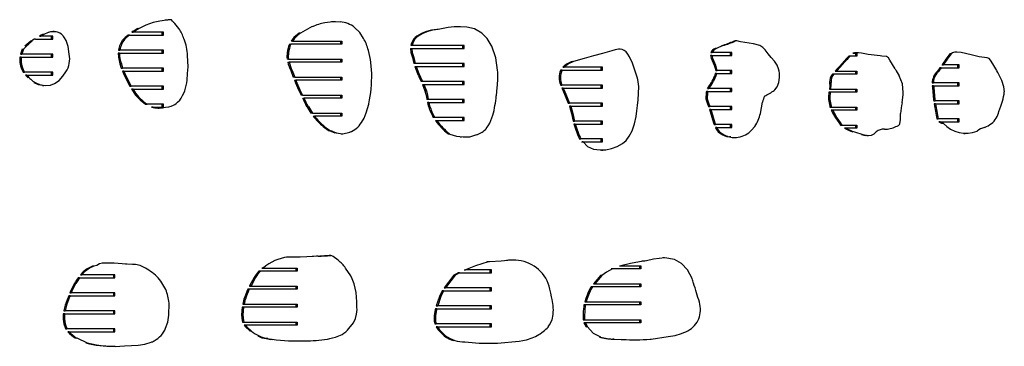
# Model space of a CAD drawing. Extents: x 1980 to 7619, y -7122 to 8570.
# Tile 7 of 12: x 6282 to 7594, y -5681 to -5245. Entities that reach past the tile are written whole.
import ezdxf

# ---------------------------------------------------------------- set-up
doc = ezdxf.new("R2010")
doc.units = 0

msp = doc.modelspace()

# ---------------------------------------------------------------- linework, layer by layer
at = {"color": 7, "linetype": 'Continuous'}
for p, q in [((6459.9, -5249), (6449.9, -5252.8)), ((6480.5, -5245.3), (6475.9, -5246.1)), ((6699.3, -5248.1), (6688.6, -5249.4)), ((6700.8, -5248.2), (6697.5, -5248.1)), ((6709, -5248.4), (6699.3, -5248.1)), ((6702.7, -5248), (6700.8, -5248)), ((6327.8, -5261.1), (6326, -5261.1)), ((6332.5, -5262.1), (6330.6, -5261.6)), ((6431.3, -5261.9), (6433.1, -5261.9)), ((6441.2, -5257.2), (6433.1, -5261.9)), ((6473.8, -5261.9), (6433.1, -5261.9)), ((6449.9, -5252.8), (6441.2, -5257.2)), ((6472, -5265.9), (6472, -5261.9)), ((6473.8, -5265.9), (6473.8, -5261.9)), ((6672, -5254.6), (6656.3, -5263.2)), ((6735.3, -5262.6), (6728.4, -5255.8)), ((6740.2, -5270.5), (6735.3, -5262.6)), ((6839.8, -5258.4), (6838, -5258.4)), ((6853.2, -5255.9), (6839.8, -5258.4)), ((6860.9, -5254.8), (6853.2, -5255.9)), ((6864.5, -5254.7), (6862.6, -5254.7)), ((6888.1, -5257.7), (6878.1, -5255.1)), ((6898.1, -5263.4), (6888.1, -5257.7)), ((6296.9, -5273.9), (6289, -5280.8)), ((6303.2, -5271.3), (6301.4, -5271.3)), ((6303.2, -5271.3), (6326.2, -5271.3)), ((6310.7, -5266), (6308.4, -5267.3)), ((6308.4, -5267.3), (6310.3, -5267.3)), ((6312.5, -5266), (6310.3, -5267.3)), ((6326.2, -5267.3), (6310.3, -5267.3)), ((6312.3, -5265.1), (6310.7, -5266)), ((6314.1, -5265.1), (6312.3, -5265.1)), ((6314.1, -5265.1), (6312.5, -5266)), ((6324.4, -5271.3), (6324.4, -5267.3)), ((6326.2, -5271.3), (6326.2, -5267.3)), ((6422.4, -5269.2), (6419.9, -5271.6)), ((6421.7, -5271.6), (6419.9, -5271.6)), ((6424.2, -5269.2), (6421.7, -5271.6)), ((6424.2, -5269.2), (6422.4, -5269.2)), ((6428.3, -5265.9), (6426.4, -5265.9)), ((6428.3, -5265.9), (6473.8, -5265.9)), ((6501.1, -5271.2), (6501, -5270.8)), ((6645.6, -5273.9), (6643.8, -5273.9)), ((6645.6, -5273.9), (6711.3, -5273.9)), ((6656.3, -5263.2), (6654.5, -5263.2)), ((6709.5, -5273.9), (6709.5, -5277.9)), ((6711.3, -5273.9), (6711.3, -5277.9)), ((6811.1, -5267.1), (6809, -5269)), ((6810.8, -5269), (6809, -5269)), ((6813, -5267.1), (6810.8, -5269)), ((6813, -5267.1), (6811.1, -5267.1)), ((7235.7, -5273.6), (7234, -5273.8)), ((7235.8, -5273.8), (7234, -5273.8)), ((7237.5, -5273.6), (7235.7, -5273.6)), ((6348.1, -5291.4), (6346.4, -5281.2)), ((6413.7, -5285.9), (6415.5, -5285.9)), ((6473.8, -5285.9), (6415.5, -5285.9)), ((6472, -5289.9), (6472, -5285.9)), ((6473.8, -5289.9), (6473.8, -5285.9)), ((6641.4, -5277.9), (6643.2, -5277.9)), ((6711.3, -5277.9), (6643.2, -5277.9)), ((6802.9, -5283.6), (6804.8, -5283.6)), ((6805.2, -5279.6), (6803.3, -5279.6)), ((6804.8, -5283.6), (6874.4, -5283.6)), ((6874.4, -5279.6), (6805.2, -5279.6)), ((6872.5, -5283.6), (6872.5, -5279.6)), ((6874.4, -5283.6), (6874.4, -5279.6)), ((6911.1, -5280.6), (6910.5, -5279.3)), ((6916.8, -5296.1), (6911.1, -5280.6)), ((7082.4, -5284.6), (7080.5, -5284.6)), ((7210.7, -5283.9), (7208.8, -5283.9)), ((7219.4, -5279.8), (7210.7, -5283.9)), ((7529.2, -5288.6), (7528.3, -5288.6)), ((7531.1, -5288.6), (7529.2, -5288.6)), ((6283.9, -5295.3), (6282.1, -5295.3)), ((6283.4, -5289.8), (6282.9, -5291.3)), ((6282.9, -5291.3), (6284.7, -5291.3)), ((6285.2, -5289.8), (6283.4, -5289.8)), ((6283.9, -5295.3), (6326.2, -5295.3)), ((6285.2, -5289.8), (6284.7, -5291.3)), ((6326.2, -5291.3), (6284.7, -5291.3)), ((6324.4, -5295.3), (6324.4, -5291.3)), ((6326.2, -5295.3), (6326.2, -5291.3)), ((6414.9, -5289.9), (6413.1, -5289.9)), ((6414.9, -5289.9), (6473.8, -5289.9)), ((6506.5, -5308.1), (6505.7, -5293.1)), ((6638.5, -5289.4), (6637.9, -5295.2)), ((6639.7, -5295.2), (6637.9, -5295.2)), ((6637.9, -5295.2), (6638.4, -5297.9)), ((6640.2, -5297.9), (6638.4, -5297.9)), ((6640.4, -5289.4), (6638.5, -5289.4)), ((6639.3, -5301.9), (6641.1, -5301.9)), ((6640.4, -5289.4), (6639.7, -5295.2)), ((6639.7, -5295.2), (6640.2, -5297.9)), ((6640.2, -5297.9), (6711.3, -5297.9)), ((6711.3, -5301.9), (6641.1, -5301.9)), ((6709.5, -5297.9), (6709.5, -5301.9)), ((6711.3, -5297.9), (6711.3, -5301.9)), ((6807.2, -5295.9), (6805.4, -5295.9)), ((6805.4, -5295.9), (6807.5, -5303.6)), ((6807.2, -5295.9), (6809.3, -5303.6)), ((6918.9, -5312.6), (6916.8, -5296.1)), ((7204.5, -5293.2), (7202.7, -5293.2)), ((7203.2, -5289.2), (7205, -5289.2)), ((7204.5, -5293.2), (7231, -5293.2)), ((7231, -5289.2), (7205, -5289.2)), ((7229.2, -5293.2), (7229.2, -5289.2)), ((7231, -5293.2), (7231, -5289.2)), ((7388.8, -5293.9), (7387, -5293.9)), ((7397.8, -5293.9), (7388.8, -5293.9)), ((7394.8, -5289.3), (7392.5, -5289.9)), ((7392.5, -5289.9), (7394.3, -5289.9)), ((7396.6, -5289.3), (7394.3, -5289.9)), ((7394.3, -5289.9), (7397.8, -5289.9)), ((7396.6, -5289.3), (7394.8, -5289.3)), ((7395.8, -5289.4), (7394.8, -5289.3)), ((7396, -5289.9), (7396, -5293.9)), ((7397.8, -5289.9), (7397.8, -5293.9)), ((7430.9, -5293.8), (7428.9, -5293.7)), ((7523.6, -5290.8), (7521.8, -5290.8)), ((7560.9, -5294.8), (7550.4, -5292.1)), ((6287.5, -5313.7), (6285.7, -5313.7)), ((6285.7, -5313.7), (6286.6, -5315.3)), ((6287.5, -5313.7), (6288.5, -5315.3)), ((6339.4, -5320.6), (6343.5, -5314.9)), ((6417.5, -5304.3), (6415.6, -5304.3)), ((6415.6, -5304.3), (6417.4, -5309.9)), ((6417.4, -5309.9), (6419.2, -5309.9)), ((6417.5, -5304.3), (6419.2, -5309.9)), ((6418.9, -5313.9), (6421.6, -5320.2)), ((6420.7, -5313.9), (6418.9, -5313.9)), ((6473.8, -5309.9), (6419.2, -5309.9)), ((6420.7, -5313.9), (6423.4, -5320.2)), ((6420.7, -5313.9), (6473.8, -5313.9)), ((6472, -5313.9), (6472, -5309.9)), ((6473.8, -5313.9), (6473.8, -5309.9)), ((6645.1, -5313.1), (6643.3, -5313.1)), ((6643.3, -5313.1), (6646.7, -5321.9)), ((6645.1, -5313.1), (6648.5, -5321.9)), ((6751.2, -5317.1), (6750.1, -5302.3)), ((6809.3, -5303.6), (6807.5, -5303.6)), ((6808.8, -5307.6), (6812.3, -5316.9)), ((6808.8, -5307.6), (6810.6, -5307.6)), ((6874.4, -5303.6), (6809.3, -5303.6)), ((6810.6, -5307.6), (6814.1, -5316.9)), ((6810.6, -5307.6), (6874.4, -5307.6)), ((6872.5, -5307.6), (6872.5, -5303.6)), ((6874.4, -5307.6), (6874.4, -5303.6)), ((7004.9, -5312.5), (7003, -5312.5)), ((7004.9, -5312.5), (7058.7, -5312.5)), ((7005.9, -5308.5), (7007.7, -5308.5)), ((7058.7, -5308.5), (7007.7, -5308.5)), ((7056.9, -5312.5), (7056.9, -5308.5)), ((7058.7, -5312.5), (7058.7, -5308.5)), ((7209.3, -5305.9), (7207.5, -5305.9)), ((7209.7, -5313.2), (7211.5, -5313.2)), ((7231, -5313.2), (7211.5, -5313.2)), ((7229.2, -5317.2), (7229.2, -5313.2)), ((7231, -5317.2), (7231, -5313.2)), ((7293.5, -5311), (7291.8, -5306.1)), ((7371.3, -5311.3), (7368.9, -5313.9)), ((7368.9, -5313.9), (7370.7, -5313.9)), ((7373.1, -5311.3), (7370.7, -5313.9)), ((7370.7, -5313.9), (7397.8, -5313.9)), ((7374.7, -5307.6), (7371.3, -5311.3)), ((7373.1, -5311.3), (7371.3, -5311.3)), ((7376.5, -5307.6), (7373.1, -5311.3)), ((7376.5, -5307.6), (7374.7, -5307.6)), ((7396, -5313.9), (7396, -5317.9)), ((7397.8, -5313.9), (7397.8, -5317.9)), ((7506.7, -5314.3), (7504.8, -5314.3)), ((7510.2, -5309.6), (7508.4, -5309.6)), ((7510.2, -5309.6), (7534.1, -5309.6)), ((7511.3, -5305.6), (7513.1, -5305.6)), ((7534.1, -5305.6), (7513.1, -5305.6)), ((7532.3, -5309.6), (7532.3, -5305.6)), ((7534.1, -5309.6), (7534.1, -5305.6)), ((7584.3, -5313.3), (7578.9, -5304.3)), ((6286.6, -5315.3), (6288.5, -5315.3)), ((6326.2, -5315.3), (6288.5, -5315.3)), ((6291.7, -5319.3), (6289.9, -5319.3)), ((6291.7, -5319.3), (6326.2, -5319.3)), ((6324.4, -5319.3), (6324.4, -5315.3)), ((6326.2, -5319.3), (6326.2, -5315.3)), ((6423.4, -5320.2), (6421.6, -5320.2)), ((6421.6, -5320.2), (6428.9, -5333.9)), ((6423.4, -5320.2), (6430.7, -5333.9)), ((6648.5, -5321.9), (6646.7, -5321.9)), ((6648.2, -5325.9), (6650, -5325.9)), ((6648.2, -5325.9), (6649.6, -5329.5)), ((6648.5, -5321.9), (6711.3, -5321.9)), ((6650, -5325.9), (6651.4, -5329.5)), ((6711.3, -5325.9), (6650, -5325.9)), ((6709.5, -5321.9), (6709.5, -5325.9)), ((6711.3, -5321.9), (6711.3, -5325.9)), ((6814.1, -5316.9), (6812.3, -5316.9)), ((6814.1, -5316.9), (6816.3, -5322.2)), ((6816.3, -5322.2), (6814.5, -5322.2)), ((6814.5, -5322.2), (6817, -5327.6)), ((6816.3, -5322.2), (6818.8, -5327.6)), ((6818.8, -5327.6), (6817, -5327.6)), ((6874.4, -5327.6), (6818.8, -5327.6)), ((6872.5, -5331.6), (6872.5, -5327.6)), ((6874.4, -5331.6), (6874.4, -5327.6)), ((7208.8, -5317.2), (7207.9, -5320.7)), ((7209.7, -5320.7), (7207.9, -5320.7)), ((7210.6, -5317.2), (7208.8, -5317.2)), ((7210.6, -5317.2), (7209.7, -5320.7)), ((7210.6, -5317.2), (7231, -5317.2)), ((7367.1, -5317.9), (7365.3, -5317.9)), ((7397.8, -5317.9), (7367.1, -5317.9)), ((6301, -5329.1), (6306.7, -5331.7)), ((6302.8, -5329.1), (6308.5, -5331.7)), ((6308.5, -5331.7), (6306.7, -5331.7)), ((6306.7, -5331.7), (6312.2, -5332.7)), ((6312.2, -5333), (6314, -5333)), ((6323.2, -5332.7), (6328.2, -5330.3)), ((6428.9, -5333.9), (6430.7, -5333.9)), ((6473.8, -5333.9), (6430.7, -5333.9)), ((6433, -5337.9), (6431.2, -5337.9)), ((6431.2, -5337.9), (6431.5, -5338.3)), ((6433.3, -5338.3), (6431.5, -5338.3)), ((6433, -5337.9), (6433.3, -5338.3)), ((6433, -5337.9), (6473.8, -5337.9)), ((6472, -5337.9), (6472, -5333.9)), ((6473.8, -5337.9), (6473.8, -5333.9)), ((6651.4, -5329.5), (6649.6, -5329.5)), ((6649.6, -5329.5), (6653.6, -5338.8)), ((6651.4, -5329.5), (6655.4, -5338.8)), ((6655.4, -5338.8), (6653.6, -5338.8)), ((6653.6, -5338.8), (6657.2, -5345.9)), ((6655.4, -5338.8), (6659, -5345.9)), ((6818.7, -5331.6), (6820.5, -5331.6)), ((6818.7, -5331.6), (6822.2, -5340.4)), ((6820.5, -5331.6), (6824, -5340.4)), ((6820.5, -5331.6), (6874.4, -5331.6)), ((6824, -5340.4), (6822.2, -5340.4)), ((6917.3, -5346.8), (6918.4, -5335.8)), ((7003, -5332.5), (7004.8, -5332.5)), ((7006.5, -5336.5), (7004.6, -5336.5)), ((7058.7, -5332.5), (7004.8, -5332.5)), ((7006.5, -5336.5), (7058.7, -5336.5)), ((7056.9, -5336.5), (7056.9, -5332.5)), ((7058.7, -5336.5), (7058.7, -5332.5)), ((7197.4, -5341.2), (7197.1, -5342.3)), ((7199.2, -5341.2), (7197.4, -5341.2)), ((7198.9, -5337.2), (7200.7, -5337.2)), ((7199.2, -5341.2), (7198.9, -5342.3)), ((7199.2, -5341.2), (7231, -5341.2)), ((7231, -5337.2), (7200.7, -5337.2)), ((7229.2, -5341.2), (7229.2, -5337.2)), ((7231, -5341.2), (7231, -5337.2)), ((7287.8, -5339.6), (7288.4, -5339.1)), ((7288.4, -5339.1), (7291.4, -5334.9)), ((7361.3, -5337.9), (7363.1, -5337.9)), ((7363.4, -5329.4), (7361.5, -5329.4)), ((7363.1, -5337.9), (7397.8, -5337.9)), ((7396, -5337.9), (7396, -5341.9)), ((7397.8, -5337.9), (7397.8, -5341.9)), ((7498.2, -5329.6), (7500, -5329.6)), ((7498.4, -5333.6), (7498.6, -5336)), ((7500.2, -5333.6), (7498.4, -5333.6)), ((7500.4, -5336), (7498.6, -5336)), ((7498.6, -5336), (7498.6, -5336.2)), ((7500.4, -5336.2), (7498.6, -5336.2)), ((7498.6, -5336.2), (7500.1, -5351.7)), ((7534.1, -5329.6), (7500, -5329.6)), ((7500.2, -5333.6), (7500.4, -5336)), ((7500.2, -5333.6), (7534.1, -5333.6)), ((7500.4, -5336), (7500.4, -5336.2)), ((7500.4, -5336.2), (7501.9, -5351.7)), ((7532.3, -5333.6), (7532.3, -5329.6)), ((7534.1, -5333.6), (7534.1, -5329.6)), ((7594.4, -5341.5), (7593.7, -5334.8)), ((6492.5, -5355.5), (6495.2, -5352.8)), ((6659, -5345.9), (6657.2, -5345.9)), ((6659, -5345.9), (6711.3, -5345.9)), ((6659.3, -5349.9), (6661.1, -5349.9)), ((6711.3, -5349.9), (6661.1, -5349.9)), ((6709.5, -5345.9), (6709.5, -5349.9)), ((6711.3, -5345.9), (6711.3, -5349.9)), ((6826.4, -5351.6), (6824.5, -5351.6)), ((6874.4, -5351.6), (6826.4, -5351.6)), ((6872.5, -5355.6), (6872.5, -5351.6)), ((6874.4, -5355.6), (6874.4, -5351.6)), ((7197.1, -5342.3), (7196.5, -5350.8)), ((7198.3, -5350.8), (7196.5, -5350.8)), ((7198.9, -5342.3), (7197.1, -5342.3)), ((7198.9, -5342.3), (7198.3, -5350.8)), ((7361.7, -5351.6), (7359.9, -5351.6)), ((7362.4, -5341.9), (7360.6, -5341.9)), ((7397.8, -5341.9), (7362.4, -5341.9)), ((7458.1, -5356.2), (7459.4, -5345.1)), ((7501.9, -5351.7), (7500.1, -5351.7)), ((7500.4, -5353.6), (7502.2, -5353.6)), ((7501.9, -5351.7), (7502.2, -5353.6)), ((7534.1, -5353.6), (7502.2, -5353.6)), ((7532.3, -5357.6), (7532.3, -5353.6)), ((7534.1, -5357.6), (7534.1, -5353.6)), ((7589.7, -5360.6), (7592, -5354.1)), ((6449.3, -5356.2), (6447.5, -5356.2)), ((6447.5, -5356.2), (6449.8, -5357.9)), ((6449.8, -5357.9), (6451.7, -5357.9)), ((6473.8, -5357.9), (6451.7, -5357.9)), ((6459.7, -5361.9), (6457.8, -5361.9)), ((6459.7, -5361.9), (6473.8, -5361.9)), ((6466, -5363.3), (6467.4, -5363.2)), ((6472, -5361.9), (6472, -5357.9)), ((6473.8, -5361.9), (6473.8, -5357.9)), ((6666.8, -5361.3), (6664.9, -5361.3)), ((6664.9, -5361.3), (6670.2, -5369.9)), ((6666.8, -5361.3), (6672.1, -5369.9)), ((6743.8, -5369.6), (6747.2, -5358.2)), ((6747.2, -5358.2), (6747.4, -5357.4)), ((6825.4, -5355.6), (6827.2, -5355.6)), ((6825.4, -5355.6), (6825.5, -5355.8)), ((6827.3, -5355.8), (6825.5, -5355.8)), ((6825.5, -5355.8), (6826.5, -5360.2)), ((6828.4, -5360.2), (6826.5, -5360.2)), ((6827.2, -5355.6), (6827.3, -5355.8)), ((6827.2, -5355.6), (6874.4, -5355.6)), ((6827.3, -5355.8), (6828.4, -5360.2)), ((7013.1, -5356.5), (7014.9, -5356.5)), ((7016.5, -5360.5), (7014.7, -5360.5)), ((7058.7, -5356.5), (7014.9, -5356.5)), ((7016.5, -5360.5), (7058.7, -5360.5)), ((7056.9, -5360.5), (7056.9, -5356.5)), ((7058.7, -5360.5), (7058.7, -5356.5)), ((7200.2, -5361.2), (7202, -5361.2)), ((7201.5, -5365.2), (7202.5, -5367.9)), ((7203.3, -5365.2), (7201.5, -5365.2)), ((7231, -5361.2), (7202, -5361.2)), ((7203.3, -5365.2), (7204.3, -5367.9)), ((7203.3, -5365.2), (7231, -5365.2)), ((7229.2, -5365.2), (7229.2, -5361.2)), ((7231, -5365.2), (7231, -5361.2)), ((7269.2, -5370.4), (7272.1, -5355.3)), ((7362, -5361.9), (7363.8, -5361.9)), ((7363.7, -5365.9), (7365.5, -5369.5)), ((7365.5, -5365.9), (7363.7, -5365.9)), ((7363.8, -5361.9), (7397.8, -5361.9)), ((7365.5, -5365.9), (7367.4, -5369.5)), ((7397.8, -5365.9), (7365.5, -5365.9)), ((7396, -5361.9), (7396, -5365.9)), ((7397.8, -5361.9), (7397.8, -5365.9)), ((7502.8, -5357.6), (7501, -5357.6)), ((7502.8, -5357.6), (7534.1, -5357.6)), ((7587, -5367.6), (7589.7, -5360.6)), ((6672.1, -5369.9), (6670.2, -5369.9)), ((6672.1, -5369.9), (6711.3, -5369.9)), ((6673, -5373.9), (6674.8, -5373.9)), ((6711.3, -5373.9), (6674.8, -5373.9)), ((6709.5, -5369.9), (6709.5, -5373.9)), ((6711.3, -5369.9), (6711.3, -5373.9)), ((6835.1, -5375.6), (6833.3, -5375.6)), ((6874.4, -5375.6), (6835.1, -5375.6)), ((6836.1, -5379.6), (6837.9, -5379.6)), ((6836.1, -5379.6), (6836.8, -5380.7)), ((6838.7, -5380.7), (6836.8, -5380.7)), ((6837.9, -5379.6), (6838.7, -5380.7)), ((6837.9, -5379.6), (6874.4, -5379.6)), ((6872.5, -5379.6), (6872.5, -5375.6)), ((6874.4, -5379.6), (6874.4, -5375.6)), ((6908.4, -5383.3), (6912.7, -5372.7)), ((7019.6, -5380.5), (7021.5, -5380.5)), ((7058.7, -5380.5), (7021.5, -5380.5)), ((7056.9, -5384.5), (7056.9, -5380.5)), ((7058.7, -5384.5), (7058.7, -5380.5)), ((7204.3, -5367.9), (7202.5, -5367.9)), ((7202.5, -5367.9), (7206.8, -5382.8)), ((7204.3, -5367.9), (7208.7, -5382.8)), ((7367.4, -5369.5), (7365.5, -5369.5)), ((7506.1, -5377.4), (7504.3, -5377.4)), ((7504.3, -5377.4), (7504.4, -5377.6)), ((7504.4, -5377.6), (7506.2, -5377.6)), ((7506.1, -5377.4), (7506.2, -5377.6)), ((7534.1, -5377.6), (7506.2, -5377.6)), ((7532.3, -5381.6), (7532.3, -5377.6)), ((7534.1, -5381.6), (7534.1, -5377.6)), ((6688.3, -5387.7), (6686.4, -5387.7)), ((7022.4, -5384.5), (7020.6, -5384.5)), ((7022.4, -5384.5), (7058.7, -5384.5)), ((7208.7, -5382.8), (7206.8, -5382.8)), ((7206.8, -5382.8), (7207.6, -5385.2)), ((7207.6, -5385.2), (7209.4, -5385.2)), ((7208.7, -5382.8), (7209.4, -5385.2)), ((7211.1, -5389.2), (7209.3, -5389.2)), ((7231, -5385.2), (7209.4, -5385.2)), ((7211.1, -5389.2), (7231, -5389.2)), ((7229.2, -5389.2), (7229.2, -5385.2)), ((7231, -5389.2), (7231, -5385.2)), ((7257.5, -5392.6), (7262, -5387.7)), ((7375.7, -5382.6), (7373.8, -5382.6)), ((7373.8, -5382.6), (7376.2, -5385.9)), ((7375.7, -5382.6), (7378, -5385.9)), ((7376.2, -5385.9), (7378, -5385.9)), ((7378, -5385.9), (7397.8, -5385.9)), ((7383.3, -5389.9), (7381.4, -5389.9)), ((7397.8, -5389.9), (7383.3, -5389.9)), ((7396, -5385.9), (7396, -5389.9)), ((7397.8, -5385.9), (7397.8, -5389.9)), ((7434.5, -5391.6), (7438.5, -5391.2)), ((7453.5, -5386.3), (7453.8, -5386)), ((7508.9, -5381.6), (7507.1, -5381.6)), ((7508.9, -5381.6), (7534.1, -5381.6)), ((7513.1, -5383.6), (7511.3, -5383.6)), ((7512.4, -5383.3), (7513.1, -5383.6)), ((6698.4, -5394.2), (6696.6, -5394.2)), ((6696.6, -5394.2), (6702, -5396.3)), ((6698.4, -5394.2), (6703.9, -5396.3)), ((6703.9, -5396.3), (6702, -5396.3)), ((6710.4, -5397.6), (6712.3, -5397.6)), ((6854.4, -5397.3), (6852.5, -5397.3)), ((6852.5, -5397.3), (6853.5, -5397.9)), ((6855.3, -5397.9), (6853.5, -5397.9)), ((6854.4, -5397.3), (6855.3, -5397.9)), ((6868.9, -5401.8), (6870.7, -5401.8)), ((6873.2, -5401.7), (6882, -5401.4)), ((6882, -5401.4), (6891.2, -5398.7)), ((7028.1, -5404.5), (7030, -5404.5)), ((7058.7, -5404.5), (7030, -5404.5)), ((7056.9, -5408.5), (7056.9, -5404.5)), ((7058.7, -5408.5), (7058.7, -5404.5)), ((7216.7, -5396.2), (7214.8, -5396.2)), ((7226, -5401.1), (7224.2, -5401.1)), ((7224.2, -5401.1), (7228.1, -5401.8)), ((7226, -5401.1), (7229.9, -5401.8)), ((7229.9, -5401.8), (7228.1, -5401.8)), ((7233.3, -5402.7), (7235.1, -5402.7)), ((7394.5, -5395.1), (7406, -5398.4)), ((7404.2, -5398.4), (7408.9, -5399.7)), ((7406, -5398.4), (7410.7, -5399.7)), ((7408.9, -5399.7), (7411.4, -5399.6)), ((7410.7, -5399.7), (7408.9, -5399.7)), ((7410.7, -5399.7), (7417.3, -5399.5)), ((7411.4, -5400), (7413.3, -5400)), ((7540.3, -5397), (7542.2, -5397)), ((7032.9, -5408.5), (7031.1, -5408.5)), ((7031.1, -5408.5), (7031.6, -5409.1)), ((7032.9, -5408.5), (7058.7, -5408.5)), ((7057.3, -5419.2), (7059.1, -5419.2)), ((6639.6, -5562.1), (6637.8, -5562.1)), ((6651.6, -5562.1), (6639.6, -5562.1)), ((6647.4, -5562), (6645.5, -5562)), ((6656, -5562.3), (6651.6, -5562.1)), ((6673.6, -5561.3), (6656, -5562.3)), ((6677.8, -5560.8), (6671.8, -5561.3)), ((6679.6, -5560.8), (6673.6, -5561.3)), ((6679.6, -5560.8), (6677.8, -5560.8)), ((6678.5, -5560.8), (6677.8, -5560.8)), ((6696.2, -5560.1), (6694.4, -5560.1)), ((6706.4, -5566.4), (6699.7, -5561.5)), ((7141.1, -5563), (7139.2, -5563)), ((6378.9, -5574.4), (6378, -5574.7)), ((6379.9, -5574.7), (6378, -5574.7)), ((6380.7, -5574.4), (6378.9, -5574.4)), ((6380.7, -5574.4), (6379.9, -5574.7)), ((6393.7, -5570.4), (6391.9, -5570.4)), ((6401.7, -5570.3), (6394.4, -5570.4)), ((6396.2, -5570.4), (6394.4, -5570.4)), ((6407.7, -5570.3), (6396.2, -5570.4)), ((6403.5, -5570), (6401.7, -5570)), ((6418.7, -5571.3), (6407.7, -5570.3)), ((6432.5, -5572), (6418.7, -5571.3)), ((6424.9, -5571.4), (6423, -5571.4)), ((6605.9, -5576.3), (6604.9, -5576.9)), ((6604.9, -5576.9), (6606.7, -5576.9)), ((6606.7, -5576.9), (6652, -5576.9)), ((6650.2, -5576.9), (6650.2, -5580.9)), ((6652, -5576.9), (6652, -5580.9)), ((6723.3, -5587.2), (6716.3, -5576.7)), ((6906.6, -5568.4), (6904.8, -5568.4)), ((6906.1, -5568.4), (6904.8, -5568.4)), ((6908, -5568.4), (6906.1, -5568.4)), ((6908, -5568.4), (6906.6, -5568.4)), ((6923.9, -5567.3), (6908, -5568.4)), ((6932.8, -5566.6), (6923.9, -5567.3)), ((6933.5, -5566.3), (6931, -5566.6)), ((6935.3, -5566.3), (6932.8, -5566.6)), ((6935.3, -5566.3), (6933.5, -5566.3)), ((6939.4, -5566.4), (6933.5, -5566.3)), ((6941.2, -5566), (6939.4, -5566)), ((7081.3, -5573.9), (7083.1, -5573.9)), ((7083.1, -5573.9), (7109.7, -5573.9)), ((7107.9, -5573.9), (7107.9, -5577.9)), ((7109.7, -5573.9), (7109.7, -5577.9)), ((7112.9, -5567.7), (7111, -5567.7)), ((7126.8, -5564.9), (7117.5, -5567.1)), ((6361.8, -5589.7), (6359.9, -5589.7)), ((6361.8, -5589.7), (6408.7, -5589.7)), ((6366.5, -5581.9), (6363.1, -5585.7)), ((6363.1, -5585.7), (6365, -5585.7)), ((6368.3, -5581.9), (6365, -5585.7)), ((6408.7, -5585.7), (6365, -5585.7)), ((6368.3, -5581.9), (6366.5, -5581.9)), ((6406.9, -5585.7), (6406.9, -5589.7)), ((6408.7, -5589.7), (6408.7, -5585.7)), ((6470.2, -5594.1), (6466.7, -5589.8)), ((6594.5, -5589.1), (6588.4, -5600.3)), ((6596.3, -5589.1), (6590.3, -5600.3)), ((6596.3, -5589.1), (6594.5, -5589.1)), ((6602.8, -5580.9), (6600.9, -5580.9)), ((6652, -5580.9), (6602.8, -5580.9)), ((6725, -5591), (6723.3, -5587.2)), ((6860.7, -5586.2), (6847.8, -5603.1)), ((6862.5, -5586.2), (6849.6, -5603.1)), ((6862.5, -5586.2), (6860.7, -5586.2)), ((6868.1, -5583.1), (6866.2, -5583.1)), ((6868.1, -5583.1), (6910.9, -5583.1)), ((6874.3, -5579.1), (6876.1, -5579.1)), ((6910.9, -5579.1), (6876.1, -5579.1)), ((6909, -5583.1), (6909, -5579.1)), ((6910.9, -5583.1), (6910.9, -5579.1)), ((7058, -5586.8), (7048.7, -5597.9)), ((7058, -5586.8), (7056.2, -5586.8)), ((7072.2, -5577.9), (7070.4, -5577.9)), ((7109.7, -5577.9), (7072.2, -5577.9)), ((6351.6, -5603.9), (6348.9, -5609.7)), ((6355.2, -5597.1), (6351.6, -5603.9)), ((6353.4, -5603.9), (6351.6, -5603.9)), ((6357, -5597.1), (6355.2, -5597.1)), ((6476.7, -5605.5), (6470.2, -5594.1)), ((6588.4, -5600.3), (6588.1, -5600.9)), ((6588.1, -5600.9), (6589.9, -5600.9)), ((6590.3, -5600.3), (6588.4, -5600.3)), ((6590.3, -5600.3), (6589.9, -5600.9)), ((6589.9, -5600.9), (6652, -5600.9)), ((6650.2, -5600.9), (6650.2, -5604.9)), ((6652, -5600.9), (6652, -5604.9)), ((6727.6, -5597.8), (6725, -5591)), ((6730.4, -5609.3), (6727.6, -5597.8)), ((6847.8, -5603.1), (6849.6, -5603.1)), ((6910.9, -5603.1), (6849.6, -5603.1)), ((6909, -5607.1), (6909, -5603.1)), ((6910.9, -5607.1), (6910.9, -5603.1)), ((7045.4, -5601.9), (7043.6, -5601.9)), ((7109.7, -5601.9), (7045.4, -5601.9)), ((7046.8, -5597.9), (7048.7, -5597.9)), ((7048.7, -5597.9), (7109.7, -5597.9)), ((7107.9, -5597.9), (7107.9, -5601.9)), ((7109.7, -5597.9), (7109.7, -5601.9)), ((6347.3, -5613.7), (6345.2, -5619.2)), ((6349.1, -5613.7), (6347.3, -5613.7)), ((6348.9, -5609.7), (6350.7, -5609.7)), ((6349.1, -5613.7), (6408.7, -5613.7)), ((6408.7, -5609.7), (6350.7, -5609.7)), ((6406.9, -5609.7), (6406.9, -5613.7)), ((6408.7, -5613.7), (6408.7, -5609.7)), ((6587.9, -5604.9), (6586.1, -5604.9)), ((6652, -5604.9), (6587.9, -5604.9)), ((6731.4, -5621.8), (6730.4, -5609.3)), ((6841.4, -5614.8), (6837.3, -5627.1)), ((6843.2, -5614.8), (6839.1, -5627.1)), ((6845.1, -5607.1), (6841.4, -5614.8)), ((6843.2, -5614.8), (6841.4, -5614.8)), ((6847, -5607.1), (6843.2, -5614.8)), ((6847, -5607.1), (6845.1, -5607.1)), ((6847, -5607.1), (6910.9, -5607.1)), ((6990, -5610.2), (6989.6, -5608.5)), ((6991, -5614.9), (6990, -5610.2)), ((6991, -5615), (6991, -5614.9)), ((6991.7, -5618.5), (6991, -5615)), ((7040, -5612.8), (7038.2, -5612.8)), ((6347, -5619.2), (6345.2, -5619.2)), ((6480.6, -5639.8), (6481.3, -5623.4)), ((6578.7, -5628.9), (6577.4, -5639.1)), ((6580.5, -5628.9), (6578.7, -5628.9)), ((6580.5, -5628.9), (6579.2, -5639.1)), ((6580.9, -5618.4), (6579.4, -5624.9)), ((6579.4, -5624.9), (6581.3, -5624.9)), ((6652, -5628.9), (6580.5, -5628.9)), ((6582.7, -5618.4), (6580.9, -5618.4)), ((6582.7, -5618.4), (6581.3, -5624.9)), ((6581.3, -5624.9), (6652, -5624.9)), ((6650.2, -5624.9), (6650.2, -5628.9)), ((6652, -5624.9), (6652, -5628.9)), ((6837.3, -5627.1), (6839.1, -5627.1)), ((6910.9, -5627.1), (6839.1, -5627.1)), ((6909, -5631.1), (6909, -5627.1)), ((6910.9, -5631.1), (6910.9, -5627.1)), ((6993, -5626.8), (6991.7, -5618.5)), ((7035.9, -5625.9), (7034.1, -5625.9)), ((7035.1, -5621.9), (7036.9, -5621.9)), ((7109.7, -5625.9), (7035.9, -5625.9)), ((7036.9, -5621.9), (7109.7, -5621.9)), ((7107.9, -5621.9), (7107.9, -5625.9)), ((7109.7, -5621.9), (7109.7, -5625.9)), ((6339.9, -5639.7), (6339.7, -5644.8)), ((6340.1, -5637.7), (6339.9, -5639.7)), ((6341.7, -5639.7), (6339.9, -5639.7)), ((6342, -5637.7), (6340.1, -5637.7)), ((6340.8, -5633.7), (6342.6, -5633.7)), ((6341.7, -5639.7), (6341.5, -5644.8)), ((6342, -5637.7), (6341.7, -5639.7)), ((6342, -5637.7), (6408.7, -5637.7)), ((6408.7, -5633.7), (6342.6, -5633.7)), ((6406.9, -5633.7), (6406.9, -5637.7)), ((6408.7, -5637.7), (6408.7, -5633.7)), ((6579.2, -5639.1), (6577.4, -5639.1)), ((6577.4, -5639.1), (6578.5, -5647.2)), ((6579.2, -5639.1), (6580.3, -5647.2)), ((6836.2, -5631.1), (6835.9, -5632.5)), ((6837.7, -5632.5), (6835.9, -5632.5)), ((6838, -5631.1), (6836.2, -5631.1)), ((6838, -5631.1), (6837.7, -5632.5)), ((6838, -5631.1), (6910.9, -5631.1)), ((7035.1, -5631.1), (7033.3, -5631.1)), ((6341.5, -5644.8), (6339.7, -5644.8)), ((6580.3, -5647.2), (6578.5, -5647.2)), ((6578.5, -5647.2), (6579.1, -5648.9)), ((6579.1, -5648.9), (6581, -5648.9)), ((6580.3, -5647.2), (6581, -5648.9)), ((6581, -5648.9), (6652, -5648.9)), ((6583, -5652.9), (6581.2, -5652.9)), ((6652, -5652.9), (6583, -5652.9)), ((6650.2, -5648.9), (6650.2, -5652.9)), ((6652, -5648.9), (6652, -5652.9)), ((6720.7, -5657.3), (6726.7, -5649.7)), ((6726.7, -5649.7), (6729.5, -5644)), ((6836.4, -5647.9), (6834.6, -5647.9)), ((6834.6, -5647.9), (6834.7, -5648.8)), ((6836.6, -5648.8), (6834.7, -5648.8)), ((6834.7, -5648.8), (6835.3, -5651.1)), ((6835.3, -5651.1), (6837.1, -5651.1)), ((6836.4, -5647.9), (6836.6, -5648.8)), ((6836.6, -5648.8), (6837.1, -5651.1)), ((6838.8, -5655.1), (6837, -5655.1)), ((6910.9, -5651.1), (6837.1, -5651.1)), ((6838.8, -5655.1), (6910.9, -5655.1)), ((6909, -5655.1), (6909, -5651.1)), ((6910.9, -5655.1), (6910.9, -5651.1)), ((7033.1, -5645.9), (7034.9, -5645.9)), ((7034.1, -5649.9), (7037, -5655)), ((7036, -5649.9), (7034.1, -5649.9)), ((7034.9, -5645.9), (7109.7, -5645.9)), ((7036, -5649.9), (7038.8, -5655)), ((7109.7, -5649.9), (7036, -5649.9)), ((7038.8, -5655), (7037, -5655)), ((7037, -5655), (7037.6, -5655.7)), ((7107.9, -5645.9), (7107.9, -5649.9)), ((7109.7, -5645.9), (7109.7, -5649.9)), ((6344.8, -5657.4), (6342.9, -5657.4)), ((6342.9, -5657.4), (6343.1, -5657.7)), ((6343.1, -5657.7), (6345, -5657.7)), ((6344.8, -5657.4), (6345, -5657.7)), ((6408.7, -5657.7), (6345, -5657.7)), ((6348, -5661.7), (6346.2, -5661.7)), ((6348, -5661.7), (6408.7, -5661.7)), ((6406.9, -5657.7), (6406.9, -5661.7)), ((6408.7, -5661.7), (6408.7, -5657.7)), ((6590.8, -5660.8), (6589, -5660.8)), ((6699.1, -5670), (6702.9, -5669)), ((6702.9, -5669), (6711.7, -5665.2)), ((6849.6, -5667.2), (6847.8, -5667.2)), ((7123.7, -5671.5), (7146.5, -5668.2)), ((6358.3, -5670), (6372.1, -5676.6)), ((6407.3, -5681), (6409.1, -5681)), ((6421.7, -5680.6), (6421.7, -5680.6)), ((6612.5, -5670.8), (6610.7, -5670.8)), ((6610.7, -5670.8), (6616.7, -5671.9)), ((6612.5, -5670.8), (6618.5, -5671.9)), ((6618.5, -5671.9), (6616.7, -5671.9)), ((6651.4, -5673.9), (6653.3, -5673.9)), ((6907, -5676.9), (6908.8, -5676.9)), ((6913.2, -5676.9), (6919, -5676.9)), ((6919, -5676.9), (6947.7, -5674.3)), ((6947.7, -5674.3), (6952.5, -5673.5)), ((7074.5, -5671.5), (7072.7, -5671.5)), ((7074.5, -5671.5), (7085.6, -5672)), ((7101.8, -5672.4), (7103.6, -5672.4)), ((7122.4, -5671.6), (7123.7, -5671.5))]:
    msp.add_line(p, q, dxfattribs=at)
at = {"color": 7, "linetype": 'Continuous', "flags": 128}
for points in [[(6477.8, -5246.1), (6468.8, -5247.3), (6459.9, -5249)], [(6494.2, -5257.2), (6488.6, -5250.5), (6487.9, -5249.7), (6487.6, -5249.3), (6487.4, -5249.1), (6487.3, -5249), (6487.3, -5248.9), (6487.2, -5248.9), (6487.2, -5248.9), (6487.2, -5248.9), (6487.2, -5248.9), (6487.2, -5248.9), (6487.2, -5248.9), (6487.2, -5248.9), (6487.2, -5248.9), (6487.2, -5248.9), (6487.2, -5248.9), (6485.8, -5247.2), (6484.3, -5245.7), (6483.4, -5245.3), (6482.3, -5245.3)], [(6346.4, -5281.2), (6345.3, -5277.1), (6343.7, -5273.1), (6341.8, -5269.4), (6340.8, -5268.2), (6340.4, -5267.6), (6340.1, -5267.3), (6340, -5267.2), (6339.9, -5267.1), (6339.9, -5267.1), (6339.8, -5267), (6339.8, -5267), (6339.8, -5267), (6339.8, -5267), (6339.8, -5267), (6339.8, -5267), (6339.8, -5267), (6339.8, -5267), (6339.8, -5267), (6339.8, -5267), (6337.7, -5264.8), (6335.3, -5263.1), (6333.9, -5262.6), (6332.5, -5262.1)], [(6878.1, -5255.1), (6869.5, -5254.8), (6860.9, -5254.8)], [(6298.7, -5273.9), (6294.7, -5277.2), (6294, -5277.8), (6290.9, -5280.8), (6287.2, -5284.7), (6285.2, -5289.8)], [(6301.4, -5271.3), (6299.4, -5272.4), (6296.9, -5273.9)], [(6426.4, -5265.9), (6424.4, -5267.6), (6422.4, -5269.2)], [(6428.3, -5265.9), (6426.2, -5267.6), (6424.2, -5269.2)], [(6654.5, -5263.2), (6647.2, -5269.2), (6643.8, -5273.9)], [(6910.5, -5279.3), (6905.2, -5270.4), (6898.1, -5263.4)], [(7275.6, -5285.6), (7272.4, -5282.2), (7268.6, -5279.8), (7260.1, -5277.7), (7242.9, -5274.7)], [(6285.9, -5284.1), (6285.4, -5284.7), (6283.4, -5289.8)], [(6802.9, -5283.6), (6803.4, -5288.9), (6805.4, -5295.9)], [(6804.8, -5283.6), (6805.3, -5288.9), (6807.2, -5295.9)], [(7103.9, -5319.3), (7101.3, -5311.1), (7098.6, -5303.1), (7094.8, -5295), (7092.6, -5291.5), (7090.2, -5288.2), (7087.7, -5286.3), (7084.9, -5285), (7080.2, -5284.8), (7075.7, -5285.6), (7071.3, -5286.8), (7058.7, -5290.4), (7047, -5293.6), (7034.4, -5297), (7020.1, -5301.3), (7013.6, -5304.1), (7007.7, -5308.5)], [(7291.8, -5306.1), (7287.9, -5300.8), (7283.7, -5295.9), (7279.6, -5290.8), (7275.6, -5285.6)], [(7550.4, -5292.1), (7536.9, -5289.2), (7530.1, -5288.6), (7526.7, -5289.1), (7525.1, -5289.7), (7523.6, -5290.8)], [(6413.1, -5289.9), (6413.5, -5295.5), (6415.6, -5304.3)], [(7387, -5293.9), (7384, -5297.2), (7374.7, -5307.6)], [(7428.9, -5293.7), (7420.8, -5292.8), (7412.7, -5291.9), (7403.9, -5290.1), (7400.1, -5289.5), (7396.6, -5289.3)], [(7448.7, -5311), (7441.8, -5299.1), (7439.8, -5296.3), (7438.6, -5295.2), (7437.2, -5294.4), (7430.9, -5293.8)], [(7578.9, -5304.3), (7575.9, -5299.4), (7574, -5297.3), (7571.5, -5296.2), (7560.9, -5294.8)], [(6505.1, -5325.9), (6505.7, -5317), (6506.5, -5308.1)], [(7207.5, -5305.9), (7209.1, -5310), (7209.7, -5313.2)], [(7506.7, -5314.3), (7505.8, -5315.5), (7505.4, -5316), (7505.2, -5316.3), (7505.1, -5316.4), (7505, -5316.5), (7505, -5316.6), (7505, -5316.6), (7504.9, -5316.6), (7504.9, -5316.6), (7504.9, -5316.6), (7504.9, -5316.6), (7504.9, -5316.6), (7504.9, -5316.6), (7504.9, -5316.6), (7504.9, -5316.6), (7504.9, -5316.6), (7504.1, -5317.7), (7503.2, -5318.9), (7500.6, -5324.1), (7500.1, -5326.8), (7500, -5329.6)], [(7508.4, -5309.6), (7506.5, -5312), (7504.8, -5314.3)], [(6328.2, -5330.3), (6334.7, -5326.6), (6339.4, -5320.6)], [(7032.9, -5408.5), (7038.6, -5414.3), (7046.9, -5417.9), (7055.6, -5419), (7063.4, -5418.8), (7070.9, -5417.1), (7078.5, -5414.5), (7085.6, -5410.3), (7090.5, -5406.6), (7094.4, -5400.5), (7098.4, -5393.4), (7101.3, -5384.1), (7103.5, -5374.5), (7104.6, -5367.1), (7105.6, -5359.7), (7106.2, -5352.1), (7106.8, -5344), (7107.3, -5334.4), (7106.1, -5325.1)], [(7106.1, -5325.1), (7104.9, -5321.8), (7103.9, -5319.3)], [(7291.4, -5334.9), (7293.8, -5329), (7294.6, -5322.6)], [(7459.6, -5342.5), (7458.7, -5330.9), (7454.4, -5320.4)], [(6308.5, -5331.7), (6315.8, -5333), (6323.2, -5332.7)], [(6822.2, -5340.4), (6824, -5348), (6824.5, -5351.6)], [(6824, -5340.4), (6825.7, -5345.9), (6826.4, -5351.6)], [(7004.6, -5336.5), (7005.9, -5339.2), (7013.1, -5356.5)], [(7006.5, -5336.5), (7007.7, -5339.2), (7014.9, -5356.5)], [(7361.5, -5329.4), (7361.6, -5333.6), (7361.3, -5337.9)], [(7196.5, -5350.8), (7198.1, -5356.1), (7200.2, -5361.2)], [(7198.3, -5350.8), (7200, -5356.1), (7202, -5361.2)], [(7359.9, -5351.6), (7361.7, -5360.9), (7362, -5361.9)], [(7361.7, -5351.6), (7363.5, -5360.9), (7363.8, -5361.9)], [(7500.1, -5351.7), (7500.2, -5352.7), (7500.4, -5353.6)], [(6449.3, -5356.2), (6450.6, -5357.1), (6451.7, -5357.9)], [(6457.8, -5361.9), (6462.1, -5362.7), (6466, -5363.3)], [(6459.7, -5361.9), (6464, -5362.7), (6467.9, -5363.3)], [(6467.9, -5363.3), (6472.1, -5363.1), (6476.5, -5362.1), (6480.8, -5361.4), (6484, -5360.7), (6487, -5359.5), (6488.9, -5358.3), (6490.6, -5357), (6492.5, -5355.5)], [(7014.7, -5360.5), (7017.5, -5370.5), (7019.6, -5380.5)], [(7016.5, -5360.5), (7019.3, -5370.5), (7021.5, -5380.5)], [(6737.5, -5382.7), (6741.1, -5376.5), (6743.8, -5369.6)], [(7365.5, -5369.5), (7369.3, -5376.4), (7373.8, -5382.6)], [(7367.4, -5369.5), (7371.1, -5376.4), (7375.7, -5382.6)], [(7453.8, -5386), (7454.5, -5385.2), (7454.9, -5384.4), (7455.8, -5378.6), (7456, -5370.6)], [(6903.9, -5390.3), (6906.6, -5387.1), (6908.4, -5383.3)], [(6703.9, -5396.3), (6712.9, -5397.6), (6721.8, -5395.5)], [(6855.3, -5397.9), (6864.1, -5400.9), (6873.2, -5401.7)], [(7228.1, -5401.8), (7231.6, -5402.5), (7233.3, -5402.6)], [(6699.7, -5561.5), (6698.2, -5560.6), (6696.5, -5560.1)], [(7178.3, -5590.8), (7171.9, -5579.2), (7164, -5570.8), (7154.7, -5565.4), (7141.8, -5563), (7126.8, -5564.9)], [(6378, -5574.7), (6372, -5577.6), (6366.5, -5581.9)], [(6396.2, -5570.4), (6392.2, -5570.4), (6388.2, -5571.2), (6384.6, -5573.1), (6380.7, -5574.4)], [(6906.6, -5568.4), (6889.3, -5573.7), (6876.1, -5579.1)], [(7112.9, -5567.7), (7096.2, -5570.8), (7083.1, -5573.9)], [(7115.6, -5567.1), (7113.3, -5567.4), (7111, -5567.7)], [(7117.5, -5567.1), (7115.2, -5567.4), (7112.9, -5567.7)], [(6361.8, -5589.7), (6359.3, -5593.2), (6357, -5597.1)], [(6600.9, -5580.9), (6597.2, -5585.4), (6594.5, -5589.1)], [(6602.8, -5580.9), (6599.1, -5585.4), (6596.3, -5589.1)], [(6866.2, -5583.1), (6863.1, -5584.8), (6860.7, -5586.2)], [(6868.1, -5583.1), (6864.9, -5584.8), (6862.5, -5586.2)], [(7056.2, -5586.8), (7051.7, -5592.2), (7046.8, -5597.9)], [(7072.2, -5577.9), (7064.1, -5582.4), (7058, -5586.8)], [(6353.4, -5603.9), (6351.6, -5607.6), (6350.7, -5609.7)], [(7045.4, -5601.9), (7043.3, -5605.4), (7040, -5612.8)], [(6349.1, -5613.7), (6348.5, -5615.3), (6347, -5619.2)], [(7038.2, -5612.8), (7036.5, -5617.3), (7035.1, -5621.9)], [(7040, -5612.8), (7038.3, -5617.3), (7036.9, -5621.9)], [(7034.1, -5625.9), (7033.7, -5628.5), (7033.3, -5631.1)], [(7035.9, -5625.9), (7035.5, -5628.5), (7035.1, -5631.1)], [(6476.5, -5657), (6479.3, -5648.7), (6480.6, -5639.8)], [(6729.5, -5644), (6731, -5638.1), (6731.7, -5631.9)], [(6835.9, -5632.5), (6834.5, -5640.1), (6834.6, -5647.9)], [(6837.7, -5632.5), (6837.7, -5632.5), (6837.7, -5632.5), (6837.7, -5632.5), (6837.7, -5632.5), (6836.4, -5640.1), (6836.4, -5647.9)], [(6988.3, -5652.6), (6991.5, -5645.9), (6993, -5638.5)], [(7035.1, -5631.1), (7034.8, -5643.6), (7034.9, -5645.9)], [(6339.7, -5644.8), (6340.6, -5651.3), (6342.9, -5657.4)], [(6341.5, -5644.8), (6342.4, -5651.3), (6344.8, -5657.4)], [(6581.2, -5652.9), (6582.7, -5654.9), (6589, -5660.8)], [(6583, -5652.9), (6584.5, -5654.9), (6590.8, -5660.8)], [(6837, -5655.1), (6839.8, -5659.2), (6847.8, -5667.2)], [(6838.8, -5655.1), (6841.6, -5659.2), (6849.6, -5667.2)], [(7038.8, -5655), (7046.3, -5663.6), (7056.1, -5668.7)], [(7186.3, -5646.4), (7186.8, -5645.4), (7187.1, -5644.4)], [(6421.8, -5680.6), (6430.8, -5680.2), (6439.7, -5679.7), (6448.6, -5678.4), (6457.2, -5675.7)], [(7083.7, -5672), (7096.4, -5672.3), (7101.8, -5672.3)]]:
    msp.add_lwpolyline(points, dxfattribs=at)
at = {"color": 7, "linetype": 'Continuous'}
for centre, radius, start, end in [((6492, -5312.6), 68, 98.1784, 102.0715), ((6705.4, -5332.5), 84.7, 101.4517, 113.2005), ((6707.2, -5282.3), 34, 51.4354, 86.9141), ((6327.9, -5288.8), 27.4, 84.2752, 120.1297), ((6331.1, -5305.3), 44.4, 96.5497, 103.913), ((6982.6, -6221), 1106.3, 119.4053, 119.8888), ((6441.2, -5292), 63.4, 19.4895, 33.2999), ((6842.5, -5318), 59.8, 94.3348, 121.5909), ((6844.3, -5318), 59.8, 94.3438, 121.5823), ((6442.1, -5289.7), 28.7, 140.736, 172.3114), ((6449.4, -5292.1), 34.5, 143.4442, 169.6032), ((6436.4, -5296.4), 69.4, 2.682, 21.2716), ((6675.9, -5293.6), 36.1, 122.7343, 146.8989), ((6692.7, -5299.3), 55.6, 13.6067, 31.2905), ((6823.1, -5283.4), 20.1, 134.4091, 169.2251), ((6824.9, -5283.4), 20.1, 134.4025, 169.2316), ((7183.7, -5161.1), 123.4, 285.9386, 294.0731), ((7191, -5176.3), 107.3, 285.3264, 294.6858), ((7237.7, -5286.6), 12.9, 66.3565, 98.2765), ((6683.5, -5294.3), 45.2, 158.6109, 173.6841), ((6685.8, -5294.5), 45.7, 158.7064, 173.5979), ((6666.2, -5311.6), 84.4, 6.3138, 17.4445), ((7215.1, -5296.1), 13.8, 117.0527, 149.7359), ((7215.8, -5295), 12.3, 115.0065, 151.782), ((6315.7, -5298.3), 33.7, 174.9666, 207.189), ((6317.5, -5298.3), 33.7, 174.9666, 207.189), ((6317.1, -5297.6), 31.6, 326.8562, 11.29), ((6461.2, -5289.2), 46.3, 180.8325, 199.0878), ((6697.8, -5287.5), 60.3, 193.8078, 205.1841), ((6699.7, -5287.5), 60.3, 193.8096, 205.1845), ((7027.8, -5331.8), 32, 106.5807, 133.3666), ((7291.7, -5267), 92.7, 196.4193, 204.7844), ((7318.5, -5257.6), 119.4, 197.3549, 203.8507), ((6387, -4405), 1339.3, 317.629, 318.4175), ((7813.7, -5509.5), 364.7, 143.1548, 146.0049), ((7815.1, -5509.2), 364.2, 143.153, 146.0068), ((6777.2, -5321), 142, 354.0314, 3.4046), ((7024.8, -5322.6), 23.9, 155.2325, 204.609), ((7026.6, -5322.6), 23.9, 155.232, 204.6109), ((7195.4, -5314.1), 16.1, 3.0904, 30.6086), ((7270.1, -5319.2), 24.8, 352.1078, 19.2131), ((8292.1, -4803.5), 984.3, 211.0414, 211.6763), ((7521, -5330.4), 22.8, 135.1203, 178.0676), ((7761.4, -5502.4), 316.7, 142.4989, 143.5609), ((7508.4, -5359.2), 88.7, 15.9173, 31.1267), ((6627, -5026.7), 446.4, 220.9578, 221.5953), ((6319.5, -5298.8), 34.6, 216.4719, 241.1477), ((6452.8, -5322.1), 52.4, 324.0978, 355.7651), ((6585.3, -5321.9), 165.9, 347.6402, 1.6586), ((6962.4, -5257), 161.7, 201.7708, 203.7987), ((7143.6, -5296.3), 68.8, 323.5015, 339.2269), ((7145.4, -5296.3), 68.8, 323.5008, 339.2262), ((7376.4, -5327.8), 14.9, 138.2058, 185.8718), ((7378.2, -5327.8), 14.9, 138.2022, 185.8732), ((6480.7, -5310.4), 56.6, 209.53, 234.0325), ((6482.5, -5310.4), 56.6, 209.5305, 234.032), ((7241.7, -5275.4), 79, 294.5848, 305.6547), ((7295.3, -5331.3), 68.1, 354.4862, 1.6753), ((6060.2, -5652.3), 671, 25.6928, 26.7864), ((6023.7, -5671.2), 713.8, 25.7256, 26.7536), ((6753.6, -5331.2), 164.4, 345.39, 354.5413), ((7679.1, -5477.1), 424.9, 162.2017, 163.3335), ((7454.2, -5353.8), 94.4, 172.7577, 178.6503), ((7456.2, -5353.8), 94.5, 172.7627, 178.6452), ((7383.8, -5339.3), 75.9, 355.5965, 357.5647), ((7524.4, -5334.6), 70.3, 343.9085, 354.3741), ((6897.9, -5338.1), 74.7, 197.1692, 210.1368), ((6899.7, -5338.2), 74.6, 197.1633, 210.1477), ((8067.5, -5448.9), 616.5, 171.3474, 172.7012), ((7818.7, -5314.1), 320.7, 187.8029, 191.3925), ((8747.7, -5157.3), 1260.9, 189.142, 190.0548), ((7559.6, -5362.5), 27.9, 309.8623, 349.4288), ((6733.6, -5328.4), 75.7, 216.8969, 231.5334), ((6735.4, -5328.4), 75.7, 216.897, 231.5343), ((6910.9, -5326.3), 91.9, 216.3033, 230.5951), ((6912.7, -5326.3), 91.9, 216.3033, 230.5952), ((7209.9, -5355.8), 61.1, 328.5582, 346.2338), ((6707.3, -5366.4), 29.8, 225.5749, 248.8517), ((6709.2, -5366.3), 29.9, 225.6011, 248.8243), ((6711.1, -5366.5), 30.9, 290.0964, 328.4517), ((6882, -5371), 29.3, 288.4774, 318.6596), ((7143.7, -5349.7), 127.9, 195.8042, 205.389), ((7145.5, -5349.7), 127.9, 195.8069, 205.3863), ((7223, -5384), 14.7, 200.8414, 236.3137), ((7225.8, -5383.2), 15.9, 202.1801, 234.975), ((7235.8, -5372.9), 29.3, 277.8597, 317.7569), ((7404.6, -5354.6), 42.2, 236.6875, 253.5915), ((7406.5, -5354.5), 42.3, 236.7199, 253.5736), ((7433.1, -5405.5), 14, 84.2591, 131.8397), ((7432.6, -5347.7), 43.9, 277.7279, 298.4452), ((7514.4, -5370.9), 13, 235.6632, 252.853), ((7516.2, -5370.9), 13, 235.672, 252.8442), ((7509.3, -5386.7), 3.63, 56.547, 69.1915), ((7542.9, -5356.9), 40, 221.9082, 292.3879), ((7574.4, -5414.8), 26.4, 103.9918, 127.9745), ((7546, -5337.7), 55.9, 293.152, 304.2534), ((7231.3, -5376), 26.1, 230.8995, 254.1489), ((7233.1, -5375.9), 26.1, 230.9038, 254.1446), ((7235.1, -5385.7), 17, 252.13, 286.1123), ((7411.4, -5384), 16.6, 290.8709, 318.1384), ((6645.3, -5618.5), 56.7, 95.7613, 132.8937), ((6670.1, -5104.5), 456.4, 271.1947, 273.3203), ((6730.1, -6352.3), 792.9, 92.5593, 93.4863), ((6399.9, -5619.3), 49, 114.1972, 130.2159), ((6433.3, -5601.1), 29.1, 59.6823, 91.7118), ((6430.6, -5606.7), 35.3, 57.602, 60.3816), ((6412.8, -5643.5), 76.1, 44.8806, 61.1831), ((6675.8, -5605.8), 49.9, 35.6981, 52.1698), ((6940.8, -5615.1), 49, 25.7856, 96.3625), ((6400.9, -5621.3), 51.7, 142.3777, 152.1283), ((6639.2, -5751.4), 321.7, 151.3282, 152.6907), ((6902, -5627.9), 89.6, 12.4845, 22.3806), ((7083.7, -5628.9), 48.3, 146.1301, 160.5872), ((6460.1, -5811.4), 751.2, 16.8572, 17.0724), ((7022.2, -5644.3), 164.9, 16.6256, 17.9221), ((6640.4, -5776.8), 568.9, 15.7671, 18.4161), ((6402.2, -5634.1), 79.8, 7.6984, 21.0047), ((6659.8, -5641.1), 82.1, 153.8596, 163.9592), ((6661.6, -5641.1), 82, 153.8568, 163.9619), ((6412.2, -5647.3), 72.7, 157.2071, 169.2057), ((6414.1, -5647.4), 72.8, 157.213, 169.1998), ((5930.8, -5652.6), 801.1, 1.4824, 2.2075), ((6939, -5632.5), 54.3, 353.6399, 6.003), ((7153.6, -5632.2), 35.7, 339.9015, 16.1136), ((7137.5, -5640.2), 104.6, 175.021, 183.1477), ((6939.8, -5611.4), 64, 300.068, 316.9907), ((6950.5, -5628.1), 45, 323.2885, 327.0851), ((7155.5, -5629.8), 35, 294.4715, 331.7646), ((6373.5, -5638.3), 36.1, 220.6045, 241.6847), ((6375.4, -5638.3), 36.1, 220.6049, 241.6836), ((6445.3, -5644), 33.8, 298.4902, 337.442), ((6619.6, -5626.8), 44.5, 229.7467, 260.9119), ((6612.6, -5645), 25.9, 239.2549, 265.7411), ((6692.3, -5634), 36.8, 301.8887, 320.5734), ((6866.9, -5643.8), 30.3, 230.8055, 257.9364), ((6875.7, -5629.2), 46.1, 235.5515, 269.6734), ((6941.7, -5610.8), 63.6, 279.7397, 298.3255), ((7074.2, -5599.7), 71.8, 253.8822, 268.7941), ((7076, -5599.8), 71.8, 253.8779, 268.7987), ((7135.8, -5583.5), 85.3, 277.1818, 293.6296), ((6404.4, -5546.8), 134.2, 255.2677, 271.2419), ((6408.9, -5531.2), 150, 255.7913, 274.8712), ((6421.3, -5666.6), 14, 271.6975, 271.9852), ((6441.6, -5630.1), 48.2, 288.9245, 291.3619), ((6450.3, -5657.7), 19.5, 297.0163, 304.6406), ((6651.9, -5407.7), 266.2, 262.8034, 272.1903), ((6665.3, -5522.1), 151.7, 268.7842, 280.1451), ((6681.2, -5597.4), 74.8, 278.3292, 283.8283), ((6907.5, -5364.2), 312.8, 264.1239, 271.049), ((7101.1, -5365.3), 307.1, 267.1034, 273.9782)]:
    msp.add_arc(centre, radius, start, end, dxfattribs=at)

doc.saveas('drawing.dxf')
